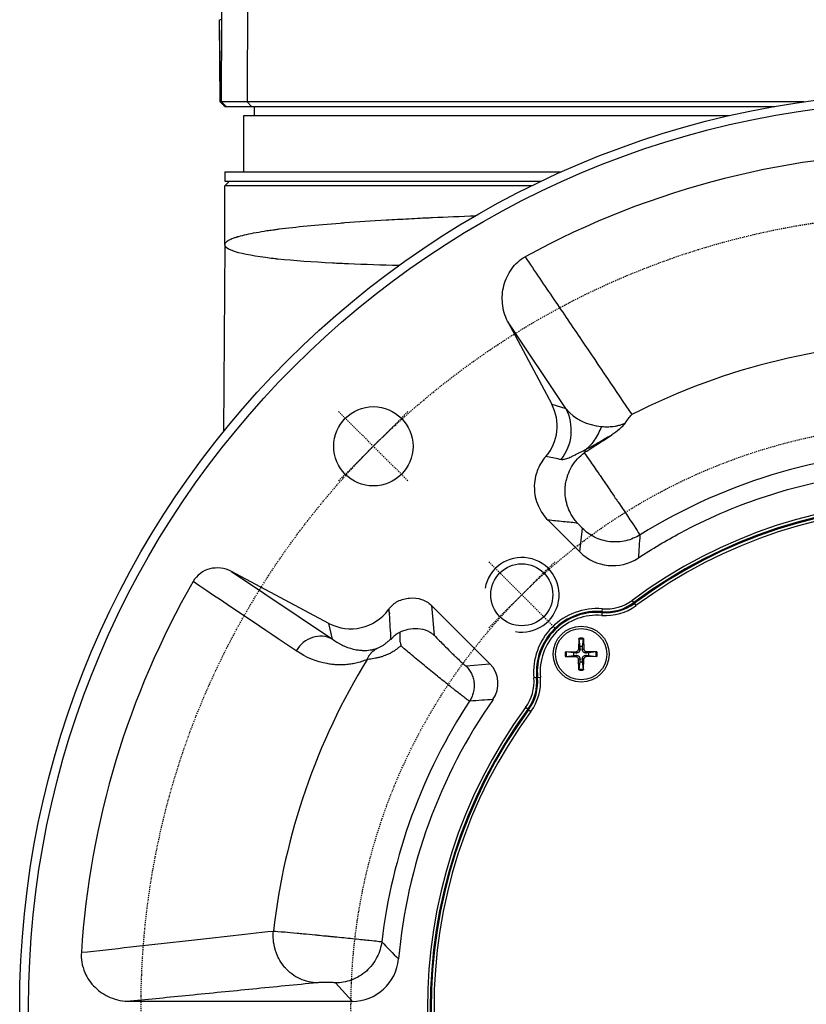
# Model space of a CAD drawing. Header units: millimetres. Extents: x 0 to 4378, y 0 to 2376.
# Tile 17 of 211: x 708 to 792, y 202 to 308. Entities that reach past the tile are written whole.
import ezdxf

# ---------------------------------------------------------------- set-up
doc = ezdxf.new("R2010")
doc.units = ezdxf.units.MM
doc.header["$LTSCALE"] = 0.2
doc.linetypes.add('CENTER2', pattern=[1.125, 0.75, -0.125, 0.125, -0.125])
doc.layers.add('01_Object Line', color=4, linetype='Continuous')
doc.layers.add('02_Center Line', color=1, linetype='CENTER2')

# ---------------------------------------------------------------- blocks, each defined once
blk = doc.blocks.new('A$Caf48331e')
for p, q in [((-73.14, 186.81), (-73.63, 97)), ((-76.45, 97), (-76.58, 105.8)), ((-76.5, 97), (-76.58, 105.76)), ((-76.38, 97), (-76.33, 105.8)), ((-76.45, 97), (-76.5, 97)), ((-76.38, 97), (-76.45, 97)), ((-76.45, 97), (-76.45, 97)), ((-76.45, 97), (-75.94, 96.5)), ((-75.88, 96.5), (-76.38, 97)), ((-76, 96.5), (-75.94, 96.5)), ((-75.94, 96.5), (-73.15, 96.5)), ((-73.15, 96.5), (-73.63, 97)), ((-73.15, 96.5), (-17.08, 96.5)), ((-72.87, 96.5), (-72.89, 95.5)), ((-21.99, 95.5), (-74, 95.5)), ((-74, 95.5), (-74, 89.5)), ((-76, 89.5), (-39.92, 89.5)), ((-76, 89.5), (-76, 88.5)), ((-75.5, 88.5), (-76, 88)), ((-76, 88.5), (-42.09, 88.5)), ((-43.13, 88), (-76, 88)), ((-76, 81.73), (-76, 88)), ((-76, 81.67), (-76.15, 61.69)), ((-43.02, 79.19), (-43.02, 79.19)), ((-45.71, 73.49), (-40.99, 64.61)), ((-39.47, 64.15), (-45.71, 73.49)), ((-36.58, 69.67), (-36.58, 69.67)), ((-35.38, 67.91), (-35.39, 67.91)), ((-41.29, 66.86), (-41.29, 66.86)), ((-40.99, 64.61), (-39.47, 64.14)), ((-40.17, 65.19), (-40.17, 65.19)), ((-37.55, 59.62), (-37.24, 59.58)), ((-39.21, 53.46), (-39.21, 53.46)), ((-41.38, 52.19), (-37.98, 48.78)), ((-37.98, 48.78), (-37.7, 51.31)), ((-37.47, 51.09), (-37.47, 51.09)), ((-36.08, 50.23), (-36.08, 50.23)), ((-64.87, 41.13), (-75.3, 46.67)), ((-75.3, 46.67), (-64.48, 39.44)), ((-76.28, 43.5), (-76.28, 43.5)), ((-32.19, 43.35), (-32.37, 43.59)), ((-32.13, 43.27), (-31.96, 43.03)), ((-47.61, 36.81), (-53.87, 43.06)), ((-53.87, 43.06), (-53.59, 39.87)), ((-35.6, 42.29), (-35.62, 41.99)), ((-35.59, 42.39), (-35.56, 42.68)), ((-64.48, 39.44), (-64.87, 41.13)), ((-66.59, 39.62), (-66.59, 39.62)), ((-38.08, 39.52), (-38.11, 38.33)), ((-38.08, 39.43), (-37.96, 38.64)), ((-37.7, 38.64), (-37.58, 39.43)), ((-37.58, 39.52), (-37.55, 38.33)), ((-39.52, 38.08), (-38.33, 38.11)), ((-38.64, 37.96), (-39.43, 38.08)), ((-38.33, 38.11), (-38.33, 37.95)), ((-38.11, 38.33), (-37.95, 38.33)), ((-37.55, 38.33), (-37.71, 38.33)), ((-37.33, 38.11), (-37.33, 37.95)), ((-36.14, 38.08), (-37.33, 38.11)), ((-36.23, 38.08), (-37.02, 37.96)), ((-39.52, 37.58), (-38.33, 37.55)), ((-39.43, 37.58), (-38.64, 37.7)), ((-38.33, 37.55), (-38.33, 37.71)), ((-38.11, 37.33), (-37.95, 37.33)), ((-38.08, 36.14), (-38.11, 37.33)), ((-37.96, 37.02), (-38.08, 36.23)), ((-37.55, 37.33), (-37.71, 37.33)), ((-37.58, 36.23), (-37.7, 37.02)), ((-37.58, 36.14), (-37.55, 37.33)), ((-37.33, 37.55), (-37.33, 37.71)), ((-36.14, 37.58), (-37.33, 37.55)), ((-37.02, 37.7), (-36.23, 37.58)), ((-50.17, 36.57), (-47.61, 36.81)), ((-42.6, 35.33), (-42.9, 35.3)), ((-42.5, 35.34), (-42.2, 35.37)), ((-43.55, 31.93), (-43.79, 32.11)), ((-43.47, 31.87), (-43.23, 31.69)), ((-62.38, 0.64), (-64.16, 2.62)), ((-86.16, 0.64), (-62.38, 0.64))]:
    blk.add_line(p, q)
for centre, radius in [((0, 0), 98), ((0, 0), 97.05), ((-60.1, 60.1), 4.25), ((-44.19, 44.19), 3.32), ((-37.83, 37.83), 3), ((-37.83, 37.83), 2.75)]:
    blk.add_circle(centre, radius)
for centre, radius, start, end in [((0, 0), 91.58, 61.3972, 118.6028), ((0, 0), 71.28, 90.0001, 117.0311), ((0, 0), 76.53, 117.517, 117.5176), ((0, 0), 76.03, 117.4733, 117.4738), ((0, 0), 76.53, 121.6392662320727, 121.6392995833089), ((0, 0), 76.03, 121.6253023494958, 121.6253376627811), ((0, 0), 73.5, 117.2449, 117.2452), ((0, 0), 73.5, 121.1377, 121.1668), ((0, 0.01), 59.61, 89.9981, 121.9282), ((0, 0), 71, 124.2723686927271, 124.2723857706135), ((0, 0), 54.3, 53.7531, 126.5967), ((0, 0), 54, 53.7531, 126.5967), ((0, 0), 53.9, 53.7531, 126.5967), ((0, 0), 53.6, 53.7531, 126.5967), ((-33, 57.16), 8.56, 216.776, 216.7763), ((0, 0), 91.58, 150.1319, 176.3136), ((-35.17, 47.37), 5.1, 265.2458, 306.5967), ((-35.17, 47.37), 5, 265.2458, 306.5967), ((-35.17, 47.37), 4.7, 265.2458, 306.5967), ((-36.13, 35.91), 6.8, 85.2459, 185.1039), ((-36.13, 35.91), 6.5, 85.2459, 185.1039), ((-36.13, 35.91), 6.4, 85.2459, 185.1039), ((-35.17, 47.37), 5.4, 265.2458, 306.5967), ((-36.13, 35.91), 6.1, 85.2459, 185.1039), ((0, 0), 76.03, 148.5964, 148.5965), ((-37.83, 37.83), 1.71, 81.5815, 98.4185), ((-37.83, 37.83), 1.62, 81.1921, 98.8079), ((-37.83, 37.83), 1.71, 171.5815, 188.4185), ((-37.83, 37.83), 1.62, 171.1921, 188.8079), ((-38.34, 38.34), 0.225, 271.612, 358.388), ((-37.83, 37.83), 0.82, 80.8854, 99.1146), ((-37.32, 38.34), 0.225, 181.612, 268.388), ((-37.83, 37.83), 1.62, 351.1921, 8.8079), ((-37.83, 37.83), 1.71, 351.5815, 8.4185), ((0, 0), 71.28, 148.4832, 173.4207), ((0, 0), 71.1, 148.3742, 148.3745), ((0, 0), 71, 148.3106, 148.3109), ((-37.83, 37.83), 0.82, 170.8854, 189.1146), ((-38.34, 37.32), 0.225, 1.612, 88.388), ((-37.83, 37.83), 0.82, 260.8854, 279.1146), ((-37.32, 37.32), 0.225, 91.612, 178.388), ((-37.83, 37.83), 0.82, 350.8854, 9.1146), ((0, 0), 73.5, 150.0593, 150.0609), ((-37.83, 37.83), 1.62, 261.1921, 278.8079), ((-37.83, 37.83), 1.71, 261.5815, 278.4185), ((-47.58, 34.88), 4.7, 323.7531, 5.104), ((-47.58, 34.88), 5, 323.7531, 5.104), ((-47.58, 34.88), 5.1, 323.7531, 5.104), ((-47.58, 34.88), 5.4, 323.7531, 5.104), ((0, 0), 59.62, 146.625, 173.231), ((0, 0), 57.64, 145.104, 174.8383), ((0, 0), 54.3, 143.7531, 216.5967), ((0, 0), 54, 143.7531, 216.5967), ((0, 0), 53.9, 143.7531, 216.5967), ((0, 0), 53.6, 143.7531, 216.5967), ((-66.52, 7.98), 1.97, 180.346, 180.3468), ((-66.52, 7.98), 1.15, 184.4363, 184.4369), ((-66.52, 7.98), 0.451, 200.6041, 200.6077), ((0, 0), 71.1, 174.4733, 174.4735), ((0, 0), 71, 174.7477, 174.7478)]:
    blk.add_arc(centre, radius, start, end)
for centre, major_axis, ratio, start_param, end_param in [((545.2, 102.41), (-622.17, 3.39), 0.000229, 6.237584, 6.247163), ((-76, 81.71), (0, 0.141), 0.014567, 4.429537, 4.893416), ((-45.41, 62.27), (-4.79, 1.47), 0.99878, 2.725633, 3.92721), ((-43.88, 61.8), (1.47, 4.78), 0.99878, 4.334326, 5.498052), ((-37.18, 50.29), (-2, -0.05), 0.998177, 2.947175, 2.947193), ((-34.44, 52.32), (0.54, 4.98), 0.998997, 2.464316, 3.830792), ((-76.67, 44.01), (2.64, -1.77), 0.944371, 1.677157, 3.205596), ((-62.53, 45.55), (1.15, -4.87), 0.998922, 5.563071, 6.991883), ((-40.72, 29.73), (23.55, 32.25), 0.54947, 1.569403, 1.572865), ((-65.89, 36.8), (1.67, 2.49), 0.944371, 0.106212, 1.646215), ((-49.74, 34.69), (-2.99, -0.28), 0.998975, 2.438398, 3.831902), ((-62.39, 5.64), (-3.35, 3.72), 0.998897, 2.408594, 3.887922)]:
    blk.add_ellipse(centre, major_axis=major_axis, ratio=ratio, start_param=start_param, end_param=end_param)
for points in [[(-76.33, 105.8), (-76.26, 132.69), (-76.15, 159.57), (-76.01, 186.46)], [(-76, 96.5), (-76.18, 96.68), (-76.37, 96.87), (-76.5, 97)], [(-39.47, 64.14), (-38.47, 62.92), (-37.21, 62.41), (-35.66, 62.22)], [(-33.1, 62.59), (-32.88, 62.92), (-32.65, 63.23), (-32.4, 63.5)], [(-37.24, 59.58), (-36.37, 60.14), (-35.47, 60.73), (-34.56, 61.31)], [(-31.53, 50.6), (-31.59, 49.78), (-31.65, 48.96), (-31.7, 48.14)], [(-68.36, 38.18), (-71.77, 40.47), (-75.45, 42.94), (-79.42, 45.61)], [(-58.49, 42.6), (-58.45, 42.46), (-58.41, 42.32), (-58.37, 42.17)], [(-58.37, 42.17), (-58.38, 42.35), (-58.4, 42.53), (-58.41, 42.71)], [(-58.37, 42.17), (-58.37, 42.16), (-58.37, 42.16), (-58.36, 42.15)], [(-58.19, 39.4), (-58.19, 39.4), (-58.19, 39.4), (-58.19, 39.4)], [(-47.28, 32.97), (-48.05, 32.92), (-48.89, 32.86), (-49.79, 32.8)], [(-59.2, 7.03), (-58.61, 6.4), (-58.01, 5.78), (-57.41, 5.19)]]:
    blk.add_open_spline(points, degree=3)
for points, knots in [([(-73.63, 97), (-74.01, 97), (-74.36, 97), (-74.97, 97), (-75.24, 97), (-75.47, 97), (-75.74, 97), (-75.95, 97), (-76.23, 97), (-76.32, 97), (-76.38, 97)], [-0.168217, -0.168217, -0.168217, -0.168217, -0.112739, -0.112739, -0.0571962, -0.0571962, -0.0571962, 0.0076494, 0.0076494, 0.0538794, 0.0538794, 0.0538794, 0.0538794]), ([(-13.96, 97), (-15.53, 97), (-17.1, 97), (-20.66, 97), (-22.66, 97), (-29.94, 97), (-35.06, 97), (-42.1, 97), (-44.3, 97), (-47.69, 97), (-48.94, 97), (-53.48, 97), (-56.56, 97), (-60.72, 97), (-62.04, 97), (-64.2, 97), (-65.08, 97), (-67.25, 97), (-68.38, 97), (-69.35, 97), (-69.36, 97), (-70.08, 97), (-70.71, 97), (-71.79, 97), (-72.24, 97), (-73.03, 97), (-73.36, 97), (-73.63, 97)], [6.535294, 6.535294, 6.535294, 6.535294, 6.795497, 6.795497, 7.133919, 7.133919, 8.044119, 8.044119, 8.476657, 8.476657, 8.73854, 8.73854, 9.452783, 9.452783, 9.809627, 9.809627, 10.076618, 10.076618, 10.503938, 10.503938, 10.504538, 10.504538, 10.823061, 10.823061, 11.129357, 11.129357, 11.435575, 11.435575, 11.435575, 11.435575]), ([(-76, 81.73), (-76, 81.73), (-76, 81.74), (-76, 81.76), (-76, 81.78), (-75.99, 81.8), (-75.98, 81.84), (-75.97, 81.85), (-75.97, 81.86), (-75.96, 81.87), (-75.95, 81.9), (-75.92, 81.94), (-75.88, 81.98), (-75.86, 82), (-75.82, 82.03), (-75.78, 82.06), (-75.77, 82.07), (-75.76, 82.08), (-75.75, 82.09), (-75.74, 82.1), (-75.73, 82.11), (-75.71, 82.11), (-75.7, 82.12), (-75.69, 82.13), (-75.67, 82.14), (-75.67, 82.14), (-75.66, 82.15), (-75.65, 82.15), (-75.64, 82.16), (-75.63, 82.16), (-75.63, 82.17), (-75.48, 82.25), (-75.3, 82.33), (-75.11, 82.41), (-75.01, 82.44), (-74.91, 82.47), (-74.81, 82.51), (-74.79, 82.51), (-74.78, 82.52), (-74.76, 82.52), (-74.73, 82.53), (-74.7, 82.54), (-74.67, 82.55), (-74.64, 82.56), (-74.62, 82.57), (-74.59, 82.57), (-74.57, 82.58), (-74.55, 82.59), (-74.52, 82.59), (-74.02, 82.74), (-73.39, 82.87), (-72.67, 83.01), (-72.3, 83.07), (-71.91, 83.13), (-71.5, 83.2), (-71.3, 83.23), (-71.09, 83.26), (-70.87, 83.29), (-70.78, 83.3), (-70.69, 83.31), (-70.61, 83.33), (-70.48, 83.34), (-70.35, 83.36), (-70.2, 83.38), (-68.4, 83.61), (-66.21, 83.83), (-63.65, 84.02), (-63.49, 84.03), (-63.33, 84.05), (-63.16, 84.06), (-61.78, 84.16), (-60.3, 84.26), (-58.73, 84.35), (-57.94, 84.39), (-57.13, 84.44), (-56.3, 84.48), (-55.89, 84.5), (-55.47, 84.53), (-55.04, 84.55), (-54.78, 84.56), (-54.51, 84.57), (-54.25, 84.58), (-54.07, 84.59), (-53.9, 84.6), (-53.75, 84.61), (-52.3, 84.67), (-50.75, 84.74), (-49.12, 84.8)], [0, 0, 0, 0, 0.0076744, 0.0076744, 0.0076744, 0.015625, 0.015625, 0.015625, 0.01749, 0.01749, 0.01749, 0.0234375, 0.0234375, 0.0234375, 0.0273437, 0.0273437, 0.0273437, 0.0282976, 0.0282976, 0.0282976, 0.0292969, 0.0292969, 0.0292969, 0.0302734, 0.0302734, 0.0302734, 0.0307617, 0.0307617, 0.0307617, 0.03125, 0.03125, 0.03125, 0.046875, 0.046875, 0.046875, 0.0546875, 0.0546875, 0.0546875, 0.0561801, 0.0561801, 0.0561801, 0.0585937, 0.0585937, 0.0585937, 0.0605469, 0.0605469, 0.0605469, 0.0625, 0.0625, 0.0625, 0.09375, 0.09375, 0.09375, 0.109375, 0.109375, 0.109375, 0.1171875, 0.1171875, 0.1171875, 0.1203806, 0.1203806, 0.1203806, 0.125, 0.125, 0.125, 0.1837757, 0.1837757, 0.1837757, 0.1875, 0.1875, 0.1875, 0.21875, 0.21875, 0.21875, 0.234375, 0.234375, 0.234375, 0.2421875, 0.2421875, 0.2421875, 0.2469044, 0.2469044, 0.2469044, 0.25, 0.25, 0.25, 0.2782952, 0.2782952, 0.2782952, 0.2782952]), ([(-57.38, 79.45), (-59.17, 79.5), (-60.99, 79.56), (-62.78, 79.64), (-63.35, 79.66), (-63.92, 79.69), (-64.48, 79.72), (-66.58, 79.83), (-68.58, 79.97), (-70.32, 80.15), (-70.39, 80.16), (-70.48, 80.17), (-70.53, 80.17), (-70.71, 80.19), (-70.89, 80.21), (-71.06, 80.23), (-72.73, 80.43), (-74.03, 80.67), (-74.88, 80.93), (-75.29, 81.06), (-75.59, 81.2), (-75.78, 81.33), (-75.8, 81.35), (-75.81, 81.36), (-75.83, 81.37), (-75.89, 81.43), (-75.94, 81.48), (-75.97, 81.54), (-75.99, 81.58), (-76, 81.61), (-76, 81.65), (-76, 81.65), (-76, 81.66), (-76, 81.67)], [0.772485, 0.772485, 0.772485, 0.772485, 0.8125, 0.8125, 0.8125, 0.8253144, 0.8253144, 0.8253144, 0.8730469, 0.8730469, 0.8730469, 0.875, 0.875, 0.875, 0.8816258, 0.8816258, 0.8816258, 0.9454438, 0.9454438, 0.9454438, 0.9759395, 0.9759395, 0.9759395, 0.9787138, 0.9787138, 0.9787138, 0.99092, 0.99092, 0.99092, 0.9983085, 0.9983085, 0.9983085, 1, 1, 1, 1]), ([(-45.71, 73.49), (-46.02, 74.07), (-46.2, 74.72), (-46.32, 76.03), (-46.27, 76.69), (-45.94, 77.96), (-45.66, 78.58), (-45.08, 79.38), (-44.87, 79.62), (-44.39, 80.06), (-44.13, 80.25), (-43.84, 80.4)], [0.000001, 0.000001, 0.000001, 0.000001, 0.1989891, 0.1989891, 0.3951714, 0.3951714, 0.5935673, 0.5935673, 0.6911562, 0.6911562, 0.7887156, 0.7887156, 0.7887156, 0.7887156]), ([(-43.84, 80.4), (-42.78, 78.84), (-41.75, 77.31), (-40.75, 75.83), (-40.24, 75.09), (-39.75, 74.37), (-39.26, 73.64), (-38.77, 72.91), (-38.28, 72.19), (-37.8, 71.48), (-35.88, 68.64), (-34.08, 65.98), (-32.4, 63.5)], [0.0000106, 0.0000106, 0.0000106, 0.0000106, 0.25, 0.25, 0.25, 0.375, 0.375, 0.375, 0.5, 0.5, 0.5, 1, 1, 1, 1]), ([(-35.66, 62.22), (-35.52, 62.21), (-35.35, 62.2), (-35.17, 62.2), (-34.97, 62.19), (-34.77, 62.2), (-34.57, 62.21), (-34.46, 62.22), (-34.35, 62.24), (-34.24, 62.25), (-34.12, 62.27), (-34, 62.3), (-33.89, 62.32), (-33.75, 62.36), (-33.62, 62.39), (-33.5, 62.43), (-33.4, 62.47), (-33.3, 62.5), (-33.21, 62.54), (-33.17, 62.56), (-33.13, 62.57), (-33.1, 62.59)], [0, 0, 0, 0, 0.1859928, 0.1859928, 0.1859928, 0.4029216, 0.4029216, 0.4029216, 0.5274305, 0.5274305, 0.5274305, 0.6664807, 0.6664807, 0.6664807, 0.8246896, 0.8246896, 0.8246896, 0.95, 0.95, 0.95, 0.9993023, 0.9993023, 0.9993023, 0.9993023]), ([(-33.12, 62.55), (-33.18, 62.47), (-33.26, 62.38), (-33.46, 62.16), (-33.6, 62.04), (-33.98, 61.71), (-34.27, 61.5), (-34.56, 61.31)], [-0.2054581, -0.2054581, -0.2054581, -0.2054581, -0.160677, -0.160677, -0.1035078, -0.1035078, -0.0000153, -0.0000153, -0.0000153, -0.0000153]), ([(-37.55, 59.62), (-37.11, 59.91), (-36.71, 60.29), (-36.39, 60.74), (-36.08, 61.19), (-35.85, 61.69), (-35.66, 62.2)], [0, 0, 0, 0, 0.5000201, 0.5000201, 0.5000201, 0.994348, 0.994348, 0.994348, 0.994348]), ([(-34.56, 61.31), (-34.64, 61.26), (-34.74, 61.21), (-34.83, 61.15), (-35.04, 61.03), (-35.24, 60.91), (-35.41, 60.81), (-35.44, 60.79), (-35.48, 60.77), (-35.51, 60.75), (-35.64, 60.68), (-35.77, 60.6), (-35.9, 60.52), (-35.91, 60.52), (-35.92, 60.52), (-35.93, 60.51), (-36.05, 60.44), (-36.19, 60.36), (-36.29, 60.3), (-36.47, 60.2), (-36.64, 60.11), (-36.81, 60.01), (-37.06, 59.88), (-37.31, 59.74), (-37.55, 59.62)], [0.0002528, 0.0002528, 0.0002528, 0.0002528, 0.0681412, 0.0681412, 0.0681412, 0.2206957, 0.2206957, 0.2206957, 0.25, 0.25, 0.25, 0.375, 0.375, 0.375, 0.3827268, 0.3827268, 0.3827268, 0.5, 0.5, 0.5, 0.7022538, 0.7022538, 0.7022538, 1, 1, 1, 1]), ([(-37.55, 59.62), (-37.88, 59.47), (-38.19, 59.32), (-38.46, 59.18), (-38.47, 59.17), (-38.48, 59.17), (-38.49, 59.16), (-38.61, 59.1), (-38.73, 59.04), (-38.83, 58.99), (-38.89, 58.96), (-38.95, 58.93), (-39, 58.91), (-39.03, 58.89), (-39.06, 58.88), (-39.08, 58.87), (-39.11, 58.86), (-39.14, 58.84), (-39.16, 58.83), (-39.34, 58.76), (-39.5, 58.71), (-39.64, 58.68), (-39.77, 58.66), (-39.88, 58.65), (-39.99, 58.67)], [0, 0, 0, 0, 0.25, 0.25, 0.25, 0.2621139, 0.2621139, 0.2621139, 0.375, 0.375, 0.375, 0.4375, 0.4375, 0.4375, 0.46875, 0.46875, 0.46875, 0.5, 0.5, 0.5, 0.7622698, 0.7622698, 0.7622698, 1, 1, 1, 1]), ([(-38.21, 51.86), (-38.26, 51.92), (-38.32, 51.98), (-38.38, 52.06), (-38.48, 52.18), (-38.59, 52.32), (-38.71, 52.5), (-38.73, 52.52), (-38.75, 52.55), (-38.76, 52.58), (-38.8, 52.64), (-38.85, 52.71), (-38.89, 52.79), (-39.01, 53), (-39.12, 53.23), (-39.22, 53.5), (-39.23, 53.51), (-39.24, 53.53), (-39.24, 53.55), (-39.25, 53.56), (-39.25, 53.57), (-39.26, 53.59), (-39.3, 53.72), (-39.35, 53.85), (-39.38, 54), (-39.43, 54.15), (-39.46, 54.28), (-39.49, 54.49), (-39.49, 54.51), (-39.5, 54.54), (-39.5, 54.57), (-39.56, 54.94), (-39.57, 55.33), (-39.54, 55.72), (-39.54, 55.73), (-39.54, 55.75), (-39.53, 55.76), (-39.52, 55.97), (-39.48, 56.19), (-39.44, 56.4), (-39.4, 56.56), (-39.36, 56.7), (-39.31, 56.86), (-39.3, 56.91), (-39.28, 56.97), (-39.25, 57.03), (-39.15, 57.32), (-39.02, 57.61), (-38.86, 57.89), (-38.68, 58.19), (-38.46, 58.48), (-38.23, 58.74), (-38, 58.99), (-37.76, 59.21), (-37.5, 59.4)], [0, 0, 0, 0, 0.075211, 0.075211, 0.075211, 0.1918698, 0.1918698, 0.1918698, 0.208974, 0.208974, 0.208974, 0.25, 0.25, 0.25, 0.367269, 0.367269, 0.367269, 0.375, 0.375, 0.375, 0.3802672, 0.3802672, 0.3802672, 0.4375, 0.4375, 0.4375, 0.5, 0.5, 0.5, 0.5084372, 0.5084372, 0.5084372, 0.6214857, 0.6214857, 0.6214857, 0.625, 0.625, 0.625, 0.6875, 0.6875, 0.6875, 0.7337705, 0.7337705, 0.7337705, 0.75, 0.75, 0.75, 0.829037, 0.829037, 0.829037, 0.9172828, 0.9172828, 0.9172828, 0.9999862, 0.9999862, 0.9999862, 0.9999862]), ([(-37.24, 59.58), (-37.28, 59.55), (-37.33, 59.53), (-37.41, 59.46), (-37.46, 59.43), (-37.5, 59.4)], [-0.03203954, -0.03203954, -0.03203954, -0.03203954, -0.01607579, -0.01607579, -0.00010744, -0.00010744, -0.00010744, -0.00010744]), ([(-37.5, 59.4), (-37.17, 58.94), (-36.67, 58.21), (-35.95, 57.17), (-35.9, 57.1), (-35.88, 57.06), (-35.81, 56.96), (-35.08, 55.9), (-34.51, 55.06), (-34.17, 54.56), (-34.06, 54.4), (-33.98, 54.27), (-33.91, 54.18), (-33.89, 54.15), (-33.87, 54.12), (-33.86, 54.1), (-33.85, 54.09), (-33.84, 54.07), (-33.83, 54.06), (-33.83, 54.06), (-33.83, 54.06), (-33.83, 54.06), (-33.83, 54.06), (-33.83, 54.06), (-33.83, 54.05), (-33.82, 54.05), (-33.82, 54.05), (-33.81, 54.03), (-32.88, 52.66), (-32.19, 51.61), (-31.83, 51.07), (-31.64, 50.78), (-31.54, 50.63), (-31.53, 50.6)], [0, 0, 0, 0, 0.234375, 0.234375, 0.234375, 0.25, 0.25, 0.25, 0.4160368, 0.4160368, 0.4160368, 0.46875, 0.46875, 0.46875, 0.484375, 0.484375, 0.484375, 0.4921875, 0.4921875, 0.4921875, 0.4946289, 0.4946289, 0.4946289, 0.4970703, 0.4970703, 0.4970703, 0.5, 0.5, 0.5, 0.820654, 0.820654, 0.820654, 0.9986723, 0.9986723, 0.9986723, 0.9986723]), ([(-41.63, 59), (-42.06, 58.5), (-42.35, 57.97), (-42.69, 57.04), (-42.88, 56.39), (-42.83, 55.05), (-42.73, 54.39), (-42.15, 53.09), (-41.78, 52.59), (-41.38, 52.19)], [0.0000592, 0.0000592, 0.0000592, 0.0000592, 0.1962842, 0.1962842, 0.3606746, 0.3606746, 0.4558248, 0.4558248, 0.5343989, 0.5343989, 0.5343989, 0.5343989]), ([(-39.99, 58.67), (-40.03, 58.68), (-40.08, 58.69), (-40.13, 58.7), (-40.63, 58.81), (-41.13, 58.9), (-41.63, 58.99)], [0, 0, 0, 0, 0.0848007, 0.0848007, 0.0848007, 0.9992228, 0.9992228, 0.9992228, 0.9992228]), ([(-31.7, 48.14), (-30.23, 49.11), (-26.02, 51.62), (-18.61, 54.83), (-9.43, 57.12), (0, 57.9), (9.43, 57.12), (18.61, 54.83), (26.02, 51.62), (30.23, 49.11), (31.7, 48.14)], [0, 0, 0, 0, 0.078407, 0.218934, 0.359461, 0.499988, 0.640515, 0.781042, 0.921569, 1, 1, 1, 1]), ([(-38.21, 51.86), (-38.44, 51.89), (-38.96, 51.94), (-40.02, 52.05), (-40.85, 52.14), (-41.38, 52.19)], [0, 0, 0, 0, 0.2130764, 0.4780474, 0.9746224, 0.9746224, 0.9746224, 0.9746224]), ([(-37.7, 51.31), (-37.7, 51.31), (-37.71, 51.33), (-37.74, 51.36), (-37.76, 51.38), (-37.79, 51.42), (-37.84, 51.47), (-37.88, 51.51), (-37.93, 51.57), (-37.99, 51.63), (-38.05, 51.69), (-38.12, 51.77), (-38.18, 51.83), (-38.19, 51.84), (-38.2, 51.85), (-38.21, 51.86)], [0, 0, 0, 0, 0.240747, 0.240747, 0.240747, 0.481495, 0.481495, 0.481495, 0.722242, 0.722242, 0.722242, 0.96299, 0.96299, 0.96299, 1, 1, 1, 1]), ([(-31.53, 50.6), (-31.75, 50.46), (-31.99, 50.34), (-32.24, 50.24), (-32.49, 50.13), (-32.76, 50.04), (-33.03, 49.98), (-33.3, 49.91), (-33.59, 49.87), (-33.87, 49.86), (-34.16, 49.84), (-34.45, 49.85), (-34.74, 49.88), (-35.03, 49.91), (-35.31, 49.97), (-35.59, 50.05), (-35.86, 50.13), (-36.13, 50.24), (-36.39, 50.36), (-36.64, 50.49), (-36.87, 50.63), (-37.1, 50.79), (-37.31, 50.95), (-37.51, 51.12), (-37.7, 51.31)], [0, 0, 0, 0, 0.118808, 0.118808, 0.118808, 0.242795, 0.242795, 0.242795, 0.370604, 0.370604, 0.370604, 0.5, 0.5, 0.5, 0.630098, 0.630098, 0.630098, 0.757906, 0.757906, 0.757906, 0.881893, 0.881893, 0.881893, 1, 1, 1, 1]), ([(-58.41, 42.71), (-58.28, 42.88), (-58.14, 43.03), (-57.82, 43.29), (-57.65, 43.4), (-57.08, 43.69), (-56.65, 43.81), (-55.78, 43.88), (-55.34, 43.83), (-54.73, 43.63), (-54.54, 43.54), (-54.18, 43.33), (-54.02, 43.21), (-53.87, 43.06)], [0.0000567, 0.0000567, 0.0000567, 0.0000567, 0.0620934, 0.0620934, 0.1239936, 0.1239936, 0.2543091, 0.2543091, 0.3846575, 0.3846575, 0.4466222, 0.4466222, 0.5087834, 0.5087834, 0.5087834, 0.5087834]), ([(-58.19, 39.4), (-58.26, 40.29), (-58.32, 41.19), (-58.37, 42.1), (-58.37, 42.13), (-58.37, 42.15), (-58.37, 42.17)], [0, 0, 0, 0, 0.9753315, 0.9753315, 0.9753315, 1, 1, 1, 1]), ([(-58.19, 39.4), (-58.17, 39.43), (-58.15, 39.46), (-58.1, 39.53), (-58.08, 39.56), (-58.03, 39.62), (-58.01, 39.64), (-57.93, 39.72), (-57.87, 39.79), (-57.62, 39.98), (-57.47, 40.08), (-57.27, 40.18)], [0.00058549, 0.00058549, 0.00058549, 0.00058549, 0.01254303, 0.01254303, 0.02480197, 0.02480197, 0.03560941, 0.03560941, 0.05956684, 0.05956684, 0.08217308, 0.08217308, 0.08217308, 0.08217308]), ([(-57.27, 40.18), (-56.98, 40.33), (-56.68, 40.44), (-56.02, 40.59), (-55.67, 40.61), (-54.97, 40.55), (-54.62, 40.47), (-54.17, 40.27), (-54.03, 40.2), (-53.78, 40.03), (-53.69, 39.95), (-53.62, 39.89), (-53.61, 39.88), (-53.6, 39.87), (-53.6, 39.87), (-53.59, 39.87), (-53.59, 39.87), (-53.59, 39.87)], [-0.07554321, -0.07554321, -0.07554321, -0.07554321, -0.06007142, -0.06007142, -0.04329854, -0.04329854, -0.0249804, -0.0249804, -0.01648362, -0.01648362, -0.00812292, -0.00812292, -0.00302604, -0.00302604, -0.00156247, -0.00156247, 0, 0, 0, 0]), ([(-57.27, 40.18), (-57.27, 40.17), (-57.27, 40.17), (-57.27, 40.17), (-57.27, 40.06), (-57.26, 39.96), (-57.26, 39.85), (-57.26, 39.72), (-57.26, 39.62), (-57.26, 39.47), (-57.26, 39.45), (-57.26, 39.43), (-57.26, 39.41), (-57.26, 39.36), (-57.26, 39.31), (-57.26, 39.27), (-57.25, 39.2), (-57.25, 39.19), (-57.23, 39.1), (-57.21, 38.98), (-57.19, 38.88), (-57.17, 38.82), (-57.17, 38.79), (-57.16, 38.76), (-57.16, 38.74)], [0.0431726, 0.0431726, 0.0431726, 0.0431726, 0.0506026, 0.0506026, 0.0506026, 0.25, 0.25, 0.25, 0.5, 0.5, 0.5, 0.534178, 0.534178, 0.534178, 0.625, 0.625, 0.625, 0.75, 0.75, 0.75, 0.9197573, 0.9197573, 0.9197573, 0.9999027, 0.9999027, 0.9999027, 0.9999027]), ([(-64.48, 39.44), (-64.32, 39.33), (-64.16, 39.22), (-64, 39.11), (-63.91, 39.06), (-63.83, 39.01), (-63.75, 38.96), (-63.7, 38.94), (-63.66, 38.92), (-63.62, 38.9), (-63.58, 38.87), (-63.53, 38.85), (-63.49, 38.83), (-63.35, 38.76), (-63.18, 38.68), (-63, 38.61), (-62.81, 38.54), (-62.6, 38.47), (-62.38, 38.41), (-62.18, 38.35), (-61.98, 38.31), (-61.78, 38.28), (-61.77, 38.28), (-61.75, 38.28), (-61.74, 38.28), (-61.64, 38.26), (-61.54, 38.25), (-61.44, 38.25), (-61.39, 38.24), (-61.34, 38.24), (-61.29, 38.24), (-61.26, 38.24), (-61.24, 38.23), (-61.21, 38.23), (-61.19, 38.23), (-61.17, 38.23), (-61.14, 38.23), (-60.91, 38.23), (-60.68, 38.24), (-60.45, 38.28), (-60.19, 38.31), (-59.93, 38.38), (-59.69, 38.46)], [0.0000074, 0.0000074, 0.0000074, 0.0000074, 0.125, 0.125, 0.125, 0.1875, 0.1875, 0.1875, 0.21875, 0.21875, 0.21875, 0.25, 0.25, 0.25, 0.375, 0.375, 0.375, 0.5, 0.5, 0.5, 0.6174011, 0.6174011, 0.6174011, 0.625, 0.625, 0.625, 0.6875, 0.6875, 0.6875, 0.71875, 0.71875, 0.71875, 0.734375, 0.734375, 0.734375, 0.75, 0.75, 0.75, 0.8641235, 0.8641235, 0.8641235, 1, 1, 1, 1]), ([(-59.69, 38.46), (-59.62, 38.49), (-59.54, 38.52), (-59.45, 38.57), (-59.4, 38.59), (-59.36, 38.61), (-59.31, 38.64), (-59.27, 38.66), (-59.22, 38.69), (-59.17, 38.72), (-59.12, 38.75), (-59.07, 38.78), (-59.02, 38.81), (-58.97, 38.84), (-58.92, 38.88), (-58.87, 38.91), (-58.82, 38.95), (-58.77, 38.99), (-58.72, 39.03), (-58.67, 39.07), (-58.63, 39.11), (-58.58, 39.15), (-58.48, 39.23), (-58.39, 39.32), (-58.29, 39.41), (-58.26, 39.45), (-58.23, 39.48), (-58.2, 39.51)], [0, 0, 0, 0, 0.1676197, 0.1676197, 0.1676197, 0.2489119, 0.2489119, 0.2489119, 0.3282134, 0.3282134, 0.3282134, 0.4053701, 0.4053701, 0.4053701, 0.4802857, 0.4802857, 0.4802857, 0.5529139, 0.5529139, 0.5529139, 0.6232486, 0.6232486, 0.6232486, 0.7571649, 0.7571649, 0.7571649, 0.8001301, 0.8001301, 0.8001301, 0.8001301]), ([(-53.59, 39.87), (-53.59, 39.87), (-53.59, 39.86), (-53.58, 39.86), (-53.39, 39.66), (-53.2, 39.46), (-53, 39.26), (-52.84, 39.1), (-52.68, 38.93), (-52.51, 38.76), (-52.46, 38.71), (-52.41, 38.67), (-52.36, 38.62), (-52.15, 38.4), (-51.93, 38.18), (-51.72, 37.98), (-51.61, 37.87), (-51.5, 37.76), (-51.39, 37.66), (-51.3, 37.57), (-51.21, 37.49), (-51.13, 37.41), (-50.94, 37.23), (-50.78, 37.08), (-50.64, 36.96), (-50.6, 36.92), (-50.57, 36.89), (-50.53, 36.86), (-50.44, 36.77), (-50.37, 36.71), (-50.31, 36.66), (-50.23, 36.6), (-50.19, 36.57), (-50.17, 36.57)], [0.0000969, 0.0000969, 0.0000969, 0.0000969, 0.0026718, 0.0026718, 0.0026718, 0.1387021, 0.1387021, 0.1387021, 0.25, 0.25, 0.25, 0.2823067, 0.2823067, 0.2823067, 0.4241143, 0.4241143, 0.4241143, 0.5, 0.5, 0.5, 0.5659208, 0.5659208, 0.5659208, 0.7096891, 0.7096891, 0.7096891, 0.75, 0.75, 0.75, 0.8577333, 0.8577333, 0.8577333, 1, 1, 1, 1]), ([(-38.08, 39.43), (-38.08, 39.44), (-38.08, 39.44), (-38.08, 39.46), (-38.08, 39.47), (-38.08, 39.5), (-38.08, 39.51), (-38.08, 39.52)], [0.03461835, 0.03461835, 0.03461835, 0.03461835, 0.03765262, 0.03765262, 0.04141077, 0.04141077, 0.04522071, 0.04522071, 0.04522071, 0.04522071]), ([(-37.58, 39.52), (-37.58, 39.51), (-37.58, 39.5), (-37.58, 39.47), (-37.58, 39.46), (-37.58, 39.44), (-37.58, 39.44), (-37.58, 39.43)], [0.01516537, 0.01516537, 0.01516537, 0.01516537, 0.01897531, 0.01897531, 0.02273345, 0.02273345, 0.02576772, 0.02576772, 0.02576772, 0.02576772]), ([(-60.77, 37.26), (-60.97, 37.18), (-61.17, 37.1), (-61.48, 37), (-61.58, 36.97), (-61.78, 36.91), (-61.9, 36.88), (-62.16, 36.82), (-62.43, 36.77), (-62.71, 36.74), (-62.9, 36.72), (-63, 36.71), (-63.41, 36.68), (-63.74, 36.68), (-64.23, 36.7), (-64.48, 36.73), (-64.72, 36.76), (-64.89, 36.78), (-64.98, 36.8), (-66.19, 37.02), (-67.3, 37.47), (-68.36, 38.18)], [0, 0, 0, 0, 0.0625, 0.0625, 0.09375, 0.09375, 0.125, 0.125, 0.1875, 0.21875, 0.21875, 0.25, 0.25, 0.375, 0.375, 0.4375, 0.46875, 0.46875, 0.5, 0.5, 1, 1, 1, 1]), ([(-57.16, 38.74), (-57.31, 38.59), (-57.47, 38.46), (-57.63, 38.34), (-57.74, 38.26), (-57.85, 38.18), (-57.96, 38.11), (-58.04, 38.06), (-58.12, 38.01), (-58.21, 37.97), (-58.27, 37.93), (-58.34, 37.9), (-58.41, 37.87), (-58.45, 37.85), (-58.49, 37.83), (-58.52, 37.82), (-58.63, 37.77), (-58.73, 37.73), (-58.85, 37.68), (-58.86, 37.68), (-58.87, 37.67), (-58.88, 37.67), (-58.99, 37.63), (-59.09, 37.59), (-59.19, 37.56), (-59.31, 37.52), (-59.42, 37.49), (-59.54, 37.46), (-59.65, 37.43), (-59.77, 37.41), (-59.88, 37.39), (-59.99, 37.36), (-60.1, 37.34), (-60.2, 37.33), (-60.42, 37.29), (-60.61, 37.27), (-60.77, 37.26)], [0.0000054, 0.0000054, 0.0000054, 0.0000054, 0.1504083, 0.1504083, 0.1504083, 0.25, 0.25, 0.25, 0.3191517, 0.3191517, 0.3191517, 0.375, 0.375, 0.375, 0.4070024, 0.4070024, 0.4070024, 0.4947131, 0.4947131, 0.4947131, 0.5, 0.5, 0.5, 0.5705969, 0.5705969, 0.5705969, 0.6501388, 0.6501388, 0.6501388, 0.7333004, 0.7333004, 0.7333004, 0.8197662, 0.8197662, 0.8197662, 0.9998658, 0.9998658, 0.9998658, 0.9998658]), ([(-60.77, 37.26), (-60.74, 37.33), (-60.71, 37.39), (-60.68, 37.45), (-60.66, 37.48), (-60.64, 37.51), (-60.63, 37.55), (-60.61, 37.58), (-60.58, 37.63), (-60.57, 37.64), (-60.57, 37.65), (-60.54, 37.68), (-60.5, 37.74), (-60.48, 37.77), (-60.46, 37.8), (-60.43, 37.84), (-60.41, 37.86), (-60.4, 37.88), (-60.38, 37.9), (-60.36, 37.92), (-60.32, 37.97), (-60.32, 37.97), (-60.32, 37.97), (-60.32, 37.97), (-60.32, 37.97), (-60.31, 37.98), (-60.23, 38.09), (-60.02, 38.25), (-59.93, 38.32), (-59.82, 38.39), (-59.69, 38.46)], [0, 0, 0, 0, 0.125, 0.125, 0.125, 0.1875, 0.1875, 0.1875, 0.25, 0.25, 0.25, 0.375, 0.375, 0.375, 0.4375, 0.4375, 0.4375, 0.46875, 0.46875, 0.46875, 0.5, 0.5, 0.5, 0.5138569, 0.5138569, 0.5138569, 0.8539042, 0.8539042, 0.8539042, 1, 1, 1, 1]), ([(-49.79, 32.8), (-49.81, 32.8), (-49.9, 32.86), (-50.07, 32.99), (-50.18, 33.07), (-50.32, 33.18), (-50.49, 33.31), (-50.57, 33.37), (-50.66, 33.44), (-50.76, 33.52), (-50.93, 33.65), (-51.12, 33.79), (-51.32, 33.95), (-51.47, 34.07), (-51.63, 34.2), (-51.8, 34.33), (-51.82, 34.34), (-51.83, 34.36), (-51.85, 34.37), (-52.04, 34.52), (-52.26, 34.7), (-52.45, 34.85), (-52.65, 35.01), (-52.86, 35.17), (-53.07, 35.34), (-53.52, 35.7), (-53.99, 36.08), (-54.46, 36.47), (-54.93, 36.85), (-55.4, 37.24), (-55.84, 37.61), (-56.29, 37.98), (-56.71, 38.34), (-57.08, 38.67), (-57.11, 38.7), (-57.13, 38.72), (-57.16, 38.74)], [0, 0, 0, 0, 0.153763, 0.153763, 0.153763, 0.25, 0.25, 0.25, 0.296983, 0.296983, 0.296983, 0.375, 0.375, 0.375, 0.431581, 0.431581, 0.431581, 0.4375, 0.4375, 0.4375, 0.5, 0.5, 0.5, 0.566277, 0.566277, 0.566277, 0.707891, 0.707891, 0.707891, 0.849301, 0.849301, 0.849301, 0.990737, 0.990737, 0.990737, 1, 1, 1, 1]), ([(-39.52, 38.08), (-39.51, 38.08), (-39.5, 38.08), (-39.47, 38.08), (-39.46, 38.08), (-39.44, 38.08), (-39.44, 38.08), (-39.43, 38.08)], [0.01516537, 0.01516537, 0.01516537, 0.01516537, 0.01897531, 0.01897531, 0.02273345, 0.02273345, 0.02576772, 0.02576772, 0.02576772, 0.02576772]), ([(-37.95, 38.33), (-37.95, 38.29), (-37.96, 38.25), (-37.98, 38.19), (-37.99, 38.16), (-38.02, 38.11), (-38.04, 38.08), (-38.08, 38.04), (-38.11, 38.02), (-38.16, 37.99), (-38.19, 37.98), (-38.25, 37.96), (-38.29, 37.95), (-38.33, 37.95)], [0.17143637, 0.17143637, 0.17143637, 0.17143637, 0.18383716, 0.18383716, 0.19255902, 0.19255902, 0.20128088, 0.20128088, 0.21000275, 0.21000275, 0.21872461, 0.21872461, 0.2311254, 0.2311254, 0.2311254, 0.2311254]), ([(-37.33, 37.95), (-37.37, 37.95), (-37.41, 37.96), (-37.47, 37.98), (-37.5, 37.99), (-37.55, 38.02), (-37.58, 38.04), (-37.62, 38.08), (-37.64, 38.11), (-37.67, 38.16), (-37.68, 38.19), (-37.7, 38.25), (-37.71, 38.29), (-37.71, 38.33)], [0.17143637, 0.17143637, 0.17143637, 0.17143637, 0.18383716, 0.18383716, 0.19255902, 0.19255902, 0.20128088, 0.20128088, 0.21000275, 0.21000275, 0.21872461, 0.21872461, 0.2311254, 0.2311254, 0.2311254, 0.2311254]), ([(-36.23, 38.08), (-36.22, 38.08), (-36.22, 38.08), (-36.2, 38.08), (-36.19, 38.08), (-36.16, 38.08), (-36.15, 38.08), (-36.14, 38.08)], [0.03461835, 0.03461835, 0.03461835, 0.03461835, 0.03765262, 0.03765262, 0.04141077, 0.04141077, 0.04522071, 0.04522071, 0.04522071, 0.04522071]), ([(-39.43, 37.58), (-39.44, 37.58), (-39.44, 37.58), (-39.46, 37.58), (-39.47, 37.58), (-39.5, 37.58), (-39.51, 37.58), (-39.52, 37.58)], [0.03461835, 0.03461835, 0.03461835, 0.03461835, 0.03765262, 0.03765262, 0.04141077, 0.04141077, 0.04522071, 0.04522071, 0.04522071, 0.04522071]), ([(-38.33, 37.71), (-38.29, 37.71), (-38.25, 37.7), (-38.19, 37.68), (-38.16, 37.67), (-38.11, 37.64), (-38.08, 37.62), (-38.04, 37.58), (-38.02, 37.55), (-37.99, 37.5), (-37.98, 37.47), (-37.96, 37.41), (-37.95, 37.37), (-37.95, 37.33)], [0.17143637, 0.17143637, 0.17143637, 0.17143637, 0.18383716, 0.18383716, 0.19255902, 0.19255902, 0.20128088, 0.20128088, 0.21000275, 0.21000275, 0.21872461, 0.21872461, 0.2311254, 0.2311254, 0.2311254, 0.2311254]), ([(-37.71, 37.33), (-37.71, 37.37), (-37.7, 37.41), (-37.68, 37.47), (-37.67, 37.5), (-37.64, 37.55), (-37.62, 37.58), (-37.58, 37.62), (-37.55, 37.64), (-37.5, 37.67), (-37.47, 37.68), (-37.41, 37.7), (-37.37, 37.71), (-37.33, 37.71)], [0.17143637, 0.17143637, 0.17143637, 0.17143637, 0.18383716, 0.18383716, 0.19255902, 0.19255902, 0.20128088, 0.20128088, 0.21000275, 0.21000275, 0.21872461, 0.21872461, 0.2311254, 0.2311254, 0.2311254, 0.2311254]), ([(-36.14, 37.58), (-36.15, 37.58), (-36.16, 37.58), (-36.19, 37.58), (-36.2, 37.58), (-36.22, 37.58), (-36.22, 37.58), (-36.23, 37.58)], [0.01516537, 0.01516537, 0.01516537, 0.01516537, 0.01897531, 0.01897531, 0.02273345, 0.02273345, 0.02576772, 0.02576772, 0.02576772, 0.02576772]), ([(-50.17, 36.57), (-50.06, 36.45), (-49.95, 36.33), (-49.86, 36.2), (-49.76, 36.06), (-49.67, 35.91), (-49.6, 35.76), (-49.52, 35.6), (-49.46, 35.44), (-49.41, 35.27), (-49.36, 35.1), (-49.33, 34.93), (-49.31, 34.75), (-49.29, 34.57), (-49.29, 34.4), (-49.3, 34.22), (-49.32, 34.05), (-49.34, 33.87), (-49.39, 33.7), (-49.43, 33.54), (-49.49, 33.38), (-49.55, 33.22), (-49.62, 33.08), (-49.7, 32.93), (-49.79, 32.8)], [0, 0, 0, 0, 0.1184385, 0.1184385, 0.1184385, 0.2422411, 0.2422411, 0.2422411, 0.3700195, 0.3700195, 0.3700195, 0.5, 0.5, 0.5, 0.6296105, 0.6296105, 0.6296105, 0.7573892, 0.7573892, 0.7573892, 0.8811915, 0.8811915, 0.8811915, 0.9997211, 0.9997211, 0.9997211, 0.9997211]), ([(-38.08, 36.14), (-38.08, 36.15), (-38.08, 36.16), (-38.08, 36.19), (-38.08, 36.2), (-38.08, 36.22), (-38.08, 36.22), (-38.08, 36.23)], [0.01516537, 0.01516537, 0.01516537, 0.01516537, 0.01897531, 0.01897531, 0.02273345, 0.02273345, 0.02576772, 0.02576772, 0.02576772, 0.02576772]), ([(-37.58, 36.23), (-37.58, 36.22), (-37.58, 36.22), (-37.58, 36.2), (-37.58, 36.19), (-37.58, 36.16), (-37.58, 36.15), (-37.58, 36.14)], [0.03461835, 0.03461835, 0.03461835, 0.03461835, 0.03765262, 0.03765262, 0.04141077, 0.04141077, 0.04522071, 0.04522071, 0.04522071, 0.04522071]), ([(-91.39, 5.89), (-89.65, 6.07), (-87.9, 6.27), (-86.14, 6.46), (-84.39, 6.65), (-82.62, 6.85), (-80.89, 7.04), (-77.42, 7.43), (-74.06, 7.81), (-70.81, 8.17)], [0, 0, 0, 0, 0.25, 0.25, 0.25, 0.5, 0.5, 0.5, 1, 1, 1, 1]), ([(-66.12, 2.63), (-66.41, 2.63), (-66.72, 2.67), (-67.02, 2.73), (-67.33, 2.8), (-67.64, 2.9), (-67.95, 3.04), (-68.25, 3.18), (-68.55, 3.36), (-68.84, 3.57), (-68.98, 3.68), (-69.11, 3.8), (-69.24, 3.92), (-69.31, 3.98), (-69.37, 4.04), (-69.43, 4.11), (-69.46, 4.14), (-69.49, 4.18), (-69.52, 4.21), (-69.55, 4.24), (-69.56, 4.24), (-69.61, 4.31), (-69.89, 4.63), (-70.08, 4.95), (-70.22, 5.21), (-70.32, 5.39), (-70.39, 5.55), (-70.44, 5.68), (-70.51, 5.84), (-70.55, 5.97), (-70.58, 6.06), (-70.59, 6.1), (-70.6, 6.14), (-70.61, 6.16), (-70.62, 6.17), (-70.62, 6.18), (-70.62, 6.19), (-70.62, 6.19), (-70.62, 6.19), (-70.62, 6.2), (-70.63, 6.21), (-70.63, 6.22), (-70.63, 6.24), (-70.72, 6.55), (-70.79, 6.88), (-70.81, 7.21), (-70.84, 7.54), (-70.84, 7.86), (-70.81, 8.17)], [0, 0, 0, 0, 0.125029, 0.125029, 0.125029, 0.25, 0.25, 0.25, 0.375, 0.375, 0.375, 0.4375, 0.4375, 0.4375, 0.46875, 0.46875, 0.46875, 0.484375, 0.484375, 0.484375, 0.5, 0.5, 0.5, 0.5746885, 0.5746885, 0.5746885, 0.625, 0.625, 0.625, 0.6875, 0.6875, 0.6875, 0.71875, 0.71875, 0.71875, 0.734375, 0.734375, 0.734375, 0.7429131, 0.7429131, 0.7429131, 0.75, 0.75, 0.75, 0.874443, 0.874443, 0.874443, 0.9999745, 0.9999745, 0.9999745, 0.9999745]), ([(-70.81, 8.17), (-70.75, 8.16), (-70.57, 8.15), (-69.98, 8.1), (-69.86, 8.09), (-69.73, 8.08), (-69.58, 8.07), (-69.25, 8.04), (-68.81, 8), (-68.26, 7.95), (-68.05, 7.93), (-67.82, 7.91), (-67.57, 7.88), (-67.2, 7.85), (-66.79, 7.81), (-66.34, 7.77), (-66.25, 7.76), (-66.16, 7.75), (-66.07, 7.74), (-65.79, 7.71), (-65.5, 7.68), (-65.21, 7.65), (-65.06, 7.64), (-64.91, 7.62), (-64.75, 7.61), (-64.68, 7.6), (-64.6, 7.59), (-64.52, 7.59), (-64.45, 7.58), (-64.34, 7.57), (-64.29, 7.56), (-63.59, 7.49), (-62.93, 7.43), (-62.34, 7.37), (-61.72, 7.3), (-61.17, 7.25), (-60.72, 7.2), (-60.66, 7.19), (-60.61, 7.19), (-60.55, 7.18), (-60.16, 7.14), (-59.85, 7.11), (-59.64, 7.08), (-59.37, 7.05), (-59.23, 7.03), (-59.2, 7.03)], [0.0015448, 0.0015448, 0.0015448, 0.0015448, 0.2094628, 0.2094628, 0.2094628, 0.25, 0.25, 0.25, 0.3403292, 0.3403292, 0.3403292, 0.375, 0.375, 0.375, 0.4269338, 0.4269338, 0.4269338, 0.4375, 0.4375, 0.4375, 0.46875, 0.46875, 0.46875, 0.484375, 0.484375, 0.484375, 0.4921875, 0.4921875, 0.4921875, 0.5, 0.5, 0.5, 0.6137928, 0.6137928, 0.6137928, 0.7342412, 0.7342412, 0.7342412, 0.75, 0.75, 0.75, 0.8625023, 0.8625023, 0.8625023, 0.9999824, 0.9999824, 0.9999824, 0.9999824]), ([(-59.2, 7.03), (-59.24, 6.74), (-59.3, 6.46), (-59.38, 6.19), (-59.46, 5.9), (-59.57, 5.63), (-59.71, 5.36), (-59.85, 5.08), (-60.02, 4.82), (-60.2, 4.57), (-60.4, 4.32), (-60.61, 4.09), (-60.85, 3.88), (-61.08, 3.67), (-61.34, 3.49), (-61.61, 3.32), (-61.88, 3.17), (-62.16, 3.03), (-62.45, 2.92), (-62.73, 2.82), (-63.02, 2.74), (-63.32, 2.69), (-63.59, 2.64), (-63.88, 2.62), (-64.16, 2.62)], [0, 0, 0, 0, 0.117728, 0.117728, 0.117728, 0.241491, 0.241491, 0.241491, 0.369793, 0.369793, 0.369793, 0.5, 0.5, 0.5, 0.631013, 0.631013, 0.631013, 0.759313, 0.759313, 0.759313, 0.883075, 0.883075, 0.883075, 1, 1, 1, 1]), ([(-91.39, 5.89), (-91.42, 5.53), (-91.4, 5.17), (-91.28, 4.44), (-91.17, 4.07), (-90.76, 3.12), (-90.39, 2.59), (-89.46, 1.68), (-88.9, 1.32), (-87.62, 0.78), (-86.9, 0.64), (-86.16, 0.64)], [0.0001064, 0.0001064, 0.0001064, 0.0001064, 0.1075417, 0.1075417, 0.2228237, 0.2228237, 0.4164997, 0.4164997, 0.6132626, 0.6132626, 0.8321646, 0.8321646, 0.8321646, 0.8321646]), ([(-66.12, 2.63), (-68.42, 2.4), (-70.71, 2.18), (-73, 1.95), (-75.28, 1.72), (-77.57, 1.5), (-79.85, 1.27), (-81.96, 1.06), (-84.06, 0.85), (-86.16, 0.64)], [0, 0, 0, 0, 0.3333333, 0.3333333, 0.3333333, 0.6666667, 0.6666667, 0.6666667, 0.9743605, 0.9743605, 0.9743605, 0.9743605]), ([(-64.16, 2.62), (-64.17, 2.62), (-64.19, 2.63), (-64.24, 2.63), (-64.28, 2.63), (-64.34, 2.64), (-64.42, 2.64), (-64.5, 2.64), (-64.59, 2.65), (-64.69, 2.65), (-64.79, 2.65), (-64.91, 2.65), (-65.02, 2.65), (-65.13, 2.65), (-65.25, 2.65), (-65.37, 2.65), (-65.48, 2.65), (-65.59, 2.65), (-65.69, 2.65), (-65.89, 2.64), (-66.04, 2.64), (-66.12, 2.63)], [0, 0, 0, 0, 0.125, 0.125, 0.125, 0.25, 0.25, 0.25, 0.375, 0.375, 0.375, 0.5, 0.5, 0.5, 0.625, 0.625, 0.625, 0.75, 0.75, 0.75, 1, 1, 1, 1])]:
    blk.add_open_spline(points, degree=3, knots=knots)
for points, weights in [([(-37.96, 38.64), (-37.96, 38.45), (-37.95, 38.33)], [1, 1.25721835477, 1.49274833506]), ([(-37.71, 38.33), (-37.7, 38.45), (-37.7, 38.64)], [1.49274833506, 1.25721835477, 1]), ([(-38.33, 37.95), (-38.45, 37.96), (-38.64, 37.96)], [1.49274833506, 1.25721835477, 1]), ([(-38.64, 37.7), (-38.45, 37.7), (-38.33, 37.71)], [1, 1.25721835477, 1.49274833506]), ([(-37.95, 37.33), (-37.96, 37.21), (-37.96, 37.02)], [1.49274833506, 1.25721835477, 1]), ([(-37.7, 37.02), (-37.7, 37.21), (-37.71, 37.33)], [1, 1.25721835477, 1.49274833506]), ([(-37.02, 37.96), (-37.21, 37.96), (-37.33, 37.95)], [1, 1.25721835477, 1.49274833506]), ([(-37.33, 37.71), (-37.21, 37.7), (-37.02, 37.7)], [1.49274833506, 1.25721835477, 1])]:
    blk.add_rational_spline(points, weights, degree=2)
at = {"layer": '01_Object Line'}
blk.add_arc((-44.19, 44.19), 4, 260, 170, dxfattribs=at)
at = {"layer": '02_Center Line'}
for p, q in [((-63.82, 63.82), (-56.39, 56.39)), ((-63.82, 56.39), (-56.39, 63.82)), ((-47.73, 47.73), (-40.66, 40.66)), ((-47.73, 40.66), (-40.66, 47.73))]:
    blk.add_line(p, q, dxfattribs=at)
for radius in [85, 62.5]:
    blk.add_circle((0, 0), radius, dxfattribs=at)

msp = doc.modelspace()

# ---------------------------------------------------------------- block references
msp.add_blockref('A$Caf48331e', (805.582, 201.96))

doc.saveas('drawing.dxf')
